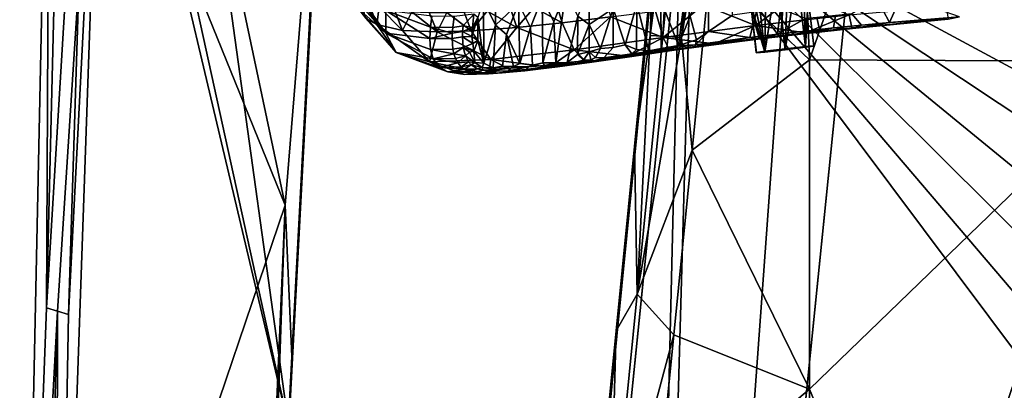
# Model space of a CAD drawing. Header units: millimetres. Extents: x -316 to 316, y -388 to 296.
# Tile 8 of 79: x -311 to -141, y 104 to 168. Entities that reach past the tile are written whole.
import ezdxf

# ---------------------------------------------------------------- set-up
doc = ezdxf.new("R2010")
doc.units = ezdxf.units.MM
doc.layers.add('Layer 01', color=7, linetype='Continuous', true_color=0x000000)

msp = doc.modelspace()

# ---------------------------------------------------------------- linework, layer by layer
at = {"layer": 'Layer 01'}
for points in [[(-291.416, 259.504, 709.168), (-306.001, 236.293, 706.728), (-265.354, 136.142, 696.202)], [(-291.416, 259.504, 709.168), (-265.354, 136.142, 696.202), (-258.159, 224.464, 705.485)], [(-295.765, 239.352, 658.688), (-286.006, 251.434, 659.11), (-264.705, 97.826, 653.746)], [(-286.006, 251.434, 659.11), (-258.871, 208.179, 657.599), (-264.705, 97.826, 653.746)], [(-264.705, 97.826, 653.746), (-296.814, 233.287, 658.476), (-295.765, 239.352, 658.688)], [(-265.354, 136.142, 696.202), (-306.001, 236.293, 706.728), (-310.968, 1.71, 682.073)], [(-306.001, 236.293, 706.728), (-306.58, 118.437, 684.402), (-310.968, 1.71, 682.073)], [(-306.58, 118.437, 684.402), (-306.001, 236.293, 706.728), (-305.142, 176.99, 689.534)], [(-304.914, 0.206, 650.337), (-302.769, 117.31, 664.405), (-296.814, 233.287, 658.476)], [(-304.914, 0.206, 650.337), (-296.814, 233.287, 658.476), (-264.705, 97.826, 653.746)], [(-302.769, 117.31, 664.405), (-300.94, 175.674, 667.472), (-296.814, 233.287, 658.476)], [(-258.159, 224.464, 705.485), (-265.354, 136.142, 696.202), (-264.207, 110.057, 693.46)], [(-261.334, 163.706, 688.523), (-258.159, 224.464, 705.485), (-264.207, 110.057, 693.46)], [(-258.159, 224.464, 705.485), (-261.334, 163.706, 688.523), (-258.396, 219.035, 689.523)], [(-198.662, 208.269, 396.601), (-127.008, 222.701, 396.112), (-115.304, 146.629, 398.692), (-200.241, 192.379, 397.14)], [(-261.485, 160.152, 677.573), (-258.634, 213.607, 673.561), (-258.396, 219.035, 689.523), (-261.334, 163.706, 688.523)], [(-116.196, 160.996, 460.24), (-134.023, 214.35, 458.431), (-156.994, 212.625, 458.489), (-174.777, 161.265, 460.231)], [(-261.635, 156.598, 666.624), (-258.871, 208.179, 657.599), (-258.634, 213.607, 673.561), (-261.485, 160.152, 677.573)], [(-174.777, 161.265, 460.231), (-156.994, 212.625, 458.489), (-176.8, 210.738, 458.553)], [(-198.613, 193.294, 454.792), (-197.87, 210.542, 452.372), (-202.318, 165.484, 453.958)], [(-200.113, 193.895, 451.03), (-202.318, 165.484, 453.958), (-197.87, 210.542, 452.372)], [(-176.8, 210.738, 458.553), (-191.877, 177.524, 459.68), (-174.777, 161.265, 460.231)], [(-258.871, 208.179, 657.599), (-261.635, 156.598, 666.624), (-264.705, 97.826, 653.746)], [(-198.662, 208.675, 408.595), (-200.524, 189.843, 406.392), (-209.744, 97.172, 412.376)], [(-198.662, 208.675, 408.595), (-209.744, 97.172, 412.376), (-201.35, 181.858, 416.102)], [(-202.318, 165.484, 453.958), (-200.113, 193.895, 451.03), (-201.828, 178.173, 449.652)], [(-200.108, 165.376, 457.233), (-196.905, 165.129, 459.358), (-193.988, 194.569, 458.356), (-197.695, 189.632, 456.414)], [(-192.082, 193.782, 458.987), (-193.988, 194.569, 458.356), (-196.905, 165.129, 459.358)], [(-138.143, 109.404, 399.955), (-237.557, -183.094, 409.876), (-200.241, 192.379, 397.14)], [(-237.557, -183.094, 409.876), (-209.744, 97.172, 412.376), (-200.241, 192.379, 397.14)], [(-200.241, 192.379, 397.14), (-209.744, 97.172, 412.376), (-200.524, 189.843, 406.392)], [(-202.318, 165.484, 453.958), (-200.108, 165.376, 457.233), (-198.613, 193.294, 454.792)], [(-115.304, 146.629, 398.692), (-122.656, 140.904, 398.886), (-200.241, 192.379, 397.14)], [(-128.817, 133.915, 399.123), (-200.241, 192.379, 397.14), (-122.656, 140.904, 398.886)], [(-200.241, 192.379, 397.14), (-133.504, 126.049, 399.39), (-136.598, 117.753, 399.672)], [(-136.598, 117.753, 399.672), (-138.143, 109.404, 399.955), (-200.241, 192.379, 397.14)], [(-128.817, 133.915, 399.123), (-133.504, 126.049, 399.39), (-200.241, 192.379, 397.14)], [(-200.108, 165.376, 457.233), (-197.695, 189.632, 456.414), (-198.613, 193.294, 454.792)], [(-192.082, 193.782, 458.987), (-196.905, 165.129, 459.358), (-191.877, 177.524, 459.68)], [(-166.611, 189.558, 370.7), (-206.436, -202.585, 358.705), (-166.611, 189.558, 345.686)], [(-206.436, -202.585, 358.705), (-166.611, 189.558, 370.7), (-166.611, 189.558, 395.714), (-205.993, -198.221, 408.587)], [(-178.049, 188.374, 345.763), (-166.611, 189.558, 345.686), (-206.436, -202.585, 358.705)], [(-195.083, 186.292, 395.916), (-205.993, -198.221, 408.587), (-166.611, 189.558, 395.714)], [(-178.049, 188.374, 345.763), (-206.436, -202.585, 358.705), (-197.125, 186.013, 345.905)], [(-197.125, 186.013, 345.905), (-236.59, -202.577, 358.805), (-236.147, -198.212, 408.687), (-197.125, 186.013, 370.918)], [(-206.436, -202.585, 358.705), (-236.59, -202.577, 358.805), (-197.125, 186.013, 345.905)], [(-195.083, 186.292, 395.916), (-197.125, 186.013, 395.932), (-236.147, -198.212, 408.687), (-205.993, -198.221, 408.587)], [(-236.147, -198.212, 408.687), (-197.125, 186.013, 395.932), (-197.125, 186.013, 370.918)], [(-208.161, 114.457, 451.813), (-201.35, 181.858, 416.102), (-209.744, 97.172, 412.376)], [(-201.786, 178.329, 441.619), (-201.35, 181.858, 416.102), (-208.161, 114.457, 451.813)], [(-303.041, 176.332, 678.503), (-306.58, 118.437, 684.402), (-305.142, 176.99, 689.534)], [(-204.994, 146.315, 450.733), (-201.786, 178.329, 441.619), (-208.161, 114.457, 451.813)], [(-201.828, 178.173, 449.652), (-201.786, 178.329, 441.619), (-204.994, 146.315, 450.733)], [(-202.318, 165.484, 453.958), (-201.828, 178.173, 449.652), (-204.994, 146.315, 450.733)], [(-195.043, 145.666, 460.76), (-191.877, 177.524, 459.68), (-196.905, 165.129, 459.358)], [(-191.877, 177.524, 459.68), (-195.043, 145.666, 460.76), (-174.777, 161.265, 460.231)], [(-304.674, 117.874, 674.403), (-306.58, 118.437, 684.402), (-303.041, 176.332, 678.503), (-300.94, 175.674, 667.472)], [(-300.94, 175.674, 667.472), (-302.769, 117.31, 664.405), (-304.674, 117.874, 674.403)], [(-183.958, 175.145, 357.142), (-182.517, 162.736, 357.016), (-179.007, 163.159, 355.551), (-180.448, 175.568, 355.678)], [(-183.956, 175.12, 377.142), (-182.511, 162.686, 377.016), (-179.001, 163.108, 375.551), (-180.445, 175.543, 375.678)], [(-182.341, 175.282, 365.297), (-182.508, 162.665, 364.086), (-183.954, 175.106, 364.213)], [(-182.338, 175.257, 385.296), (-182.502, 162.614, 384.086), (-183.951, 175.081, 384.213)], [(-182.508, 162.665, 364.086), (-182.341, 175.282, 365.297), (-180.44, 175.499, 365.677)], [(-182.508, 162.665, 364.086), (-180.44, 175.499, 365.677), (-178.994, 163.058, 365.55)], [(-182.502, 162.614, 384.086), (-182.338, 175.257, 385.296), (-180.437, 175.474, 385.677)], [(-182.502, 162.614, 384.086), (-180.437, 175.474, 385.677), (-178.988, 163.008, 385.55)], [(-175.493, 163.552, 357.015), (-176.935, 175.961, 357.142), (-180.448, 175.568, 355.678), (-179.007, 163.159, 355.551)], [(-175.487, 163.502, 377.015), (-176.932, 175.936, 377.142), (-180.445, 175.543, 375.678), (-179.001, 163.108, 375.551)], [(-178.54, 175.724, 365.297), (-178.994, 163.058, 365.55), (-180.44, 175.499, 365.677)], [(-178.537, 175.699, 385.296), (-178.988, 163.008, 385.55), (-180.437, 175.474, 385.677)], [(-178.994, 163.058, 365.55), (-178.54, 175.724, 365.297), (-176.93, 175.922, 364.213)], [(-178.994, 163.058, 365.55), (-176.93, 175.922, 364.213), (-175.484, 163.481, 364.086)], [(-178.988, 163.008, 385.55), (-178.537, 175.699, 385.296), (-176.927, 175.897, 384.212)], [(-178.988, 163.008, 385.55), (-176.927, 175.897, 384.212), (-175.478, 163.431, 384.085)], [(-174.995, 171.956, 360.635), (-176.935, 175.961, 357.142), (-175.493, 163.552, 357.015)], [(-174.991, 171.923, 380.634), (-176.932, 175.936, 377.142), (-175.487, 163.502, 377.015)], [(-175.855, 176.063, 362.591), (-175.484, 163.481, 364.086), (-176.93, 175.922, 364.213)], [(-175.853, 176.038, 382.59), (-175.478, 163.431, 384.085), (-176.927, 175.897, 384.212)], [(-175.484, 163.481, 364.086), (-175.855, 176.063, 362.591), (-174.995, 171.956, 360.635)], [(-175.478, 163.431, 384.085), (-175.853, 176.038, 382.59), (-174.991, 171.923, 380.634)], [(-253.592, 173.923, 589.837), (-253.41, 171.961, 581.298), (-247.936, 165.856, 582.891)], [(-247.936, 165.856, 582.891), (-247.988, 169.785, 599.543), (-253.592, 173.923, 589.837)], [(-214.798, 168.824, 584.049), (-212.811, 167.383, 576.128), (-212.793, 173.804, 603.192)], [(-212.811, 167.383, 576.128), (-208.691, 170.118, 584.04), (-208.701, 174.801, 603.8), (-212.793, 173.804, 603.192)], [(-192.207, 166.135, 554.874), (-188.064, 168.996, 564.279), (-188.064, 173.492, 583.239), (-192.202, 172.895, 583.381)], [(-185.032, 174.997, 362.591), (-183.954, 175.106, 364.213), (-182.508, 162.665, 364.086)], [(-185.032, 174.997, 362.591), (-182.508, 162.665, 364.086), (-184.928, 170.804, 360.636)], [(-185.029, 174.972, 382.591), (-183.951, 175.081, 384.213), (-182.502, 162.614, 384.086)], [(-185.029, 174.972, 382.591), (-182.502, 162.614, 384.086), (-184.924, 170.771, 380.635)], [(-184.928, 170.804, 360.636), (-182.517, 162.736, 357.016), (-183.958, 175.145, 357.142)], [(-184.924, 170.771, 380.635), (-182.511, 162.686, 377.016), (-183.956, 175.12, 377.142)], [(-247.936, 165.856, 582.891), (-253.41, 171.961, 581.298), (-252.874, 170.22, 573.197)], [(-229.058, 172.128, 613.603), (-231.088, 171.503, 613.646), (-229.024, 167.277, 593.103)], [(-229.058, 172.128, 613.603), (-229.024, 167.277, 593.103), (-225.021, 170.985, 603.86)], [(-220.944, 171.997, 603.601), (-225.021, 170.985, 603.86), (-222.978, 166.866, 584.172)], [(-220.944, 171.997, 603.601), (-222.978, 166.866, 584.172), (-222.617, 160.323, 556.172), (-220.823, 160.768, 556.116)], [(-216.884, 173.054, 603.901), (-220.944, 171.997, 603.601), (-218.962, 167.811, 583.875)], [(-218.962, 167.811, 583.875), (-220.944, 171.997, 603.601), (-220.823, 160.768, 556.116)], [(-216.884, 173.054, 603.901), (-218.962, 167.811, 583.875), (-218.618, 160.74, 553.697)], [(-216.653, 160.805, 552.011), (-214.798, 168.824, 584.049), (-216.884, 173.054, 603.901), (-218.618, 160.74, 553.697)], [(-196.335, 172.261, 583.531), (-200.461, 171.589, 583.691), (-197.397, 163.751, 548.386)], [(-196.335, 172.261, 583.531), (-197.397, 163.751, 548.386), (-194.319, 164.717, 550.312)], [(-192.202, 172.895, 583.381), (-196.335, 172.261, 583.531), (-194.319, 164.717, 550.312), (-192.207, 166.135, 554.874)], [(-193.106, 170.778, 528.787), (-184.969, 171.786, 528.223), (-184.107, 167.211, 533.257)], [(-184.107, 167.211, 533.257), (-184.969, 171.786, 528.223), (-176.685, 172.739, 527.826)], [(-167.902, 169.011, 532.576), (-184.107, 167.211, 533.257), (-176.685, 172.739, 527.826)], [(-174.995, 171.956, 360.635), (-175.493, 163.552, 357.015), (-174.034, 163.685, 360.55)], [(-174.991, 171.923, 380.634), (-175.487, 163.502, 377.015), (-174.028, 163.635, 380.55)], [(-174.995, 171.956, 360.635), (-174.034, 163.685, 360.55), (-175.484, 163.481, 364.086)], [(-174.991, 171.923, 380.634), (-174.028, 163.635, 380.55), (-175.478, 163.431, 384.085)], [(-163.132, 171.896, 563.591), (-167.453, 169.213, 554.173), (-165.801, 167.25, 545.156), (-160.962, 167.705, 545.006)], [(-160.962, 167.705, 545.006), (-158.963, 172.278, 563.478), (-163.132, 171.896, 563.591)], [(-148.855, 168.71, 544.673), (-158.963, 172.278, 563.478), (-160.962, 167.705, 545.006)], [(-252.874, 170.22, 573.197), (-251.498, 168.441, 563.989), (-246.154, 162.51, 566.127)], [(-246.154, 162.51, 566.127), (-247.936, 165.856, 582.891), (-252.874, 170.22, 573.197)], [(-252.083, 171.604, 559.853), (-250.909, 171.021, 556.345), (-249.506, 167.349, 557.305)], [(-249.506, 167.349, 557.305), (-251.498, 168.441, 563.989), (-252.083, 171.604, 559.853)], [(-249.506, 167.349, 557.305), (-250.909, 171.021, 556.345), (-249.133, 170.424, 552.448)], [(-245.078, 166.352, 549.397), (-249.506, 167.349, 557.305), (-249.133, 170.424, 552.448)], [(-249.133, 170.424, 552.448), (-246.485, 169.87, 548.314), (-245.078, 166.352, 549.397)], [(-231.088, 171.503, 613.646), (-232.072, 168.594, 602.735), (-231.061, 160.693, 568.02)], [(-231.088, 171.503, 613.646), (-231.061, 160.693, 568.02), (-229.024, 167.277, 593.103)], [(-229.024, 167.277, 593.103), (-227.104, 165.651, 583.846), (-225.021, 170.985, 603.86)], [(-227.104, 165.651, 583.846), (-224.825, 160.649, 560.038), (-225.021, 170.985, 603.86)], [(-225.324, 166.845, 535.111), (-226.395, 169.964, 533.596), (-222.354, 170.3, 532.092)], [(-217.509, 167.642, 532.511), (-225.324, 166.845, 535.111), (-222.354, 170.3, 532.092)], [(-225.021, 170.985, 603.86), (-224.825, 160.649, 560.038), (-222.978, 166.866, 584.172)], [(-222.354, 170.3, 532.092), (-218.41, 170.684, 530.901), (-217.509, 167.642, 532.511)], [(-209.894, 171.658, 529.043), (-209.15, 168.662, 530.712), (-217.509, 167.642, 532.511), (-218.41, 170.684, 530.901)], [(-212.811, 167.383, 576.128), (-210.903, 163.232, 556.908), (-208.691, 170.118, 584.04)], [(-210.903, 163.232, 556.908), (-208.686, 163.374, 555.595), (-208.691, 170.118, 584.04)], [(-204.58, 170.875, 583.86), (-208.691, 170.118, 584.04), (-206.639, 163.871, 555.98)], [(-208.691, 170.118, 584.04), (-208.686, 163.374, 555.595), (-206.639, 163.871, 555.98)], [(-206.639, 163.871, 555.98), (-204.658, 163.064, 550.979), (-204.58, 170.875, 583.86)], [(-204.58, 170.875, 583.86), (-204.658, 163.064, 550.979), (-202.56, 162.836, 548.368)], [(-200.461, 171.589, 583.691), (-204.58, 170.875, 583.86), (-202.56, 162.836, 548.368), (-200.399, 163.221, 548.35)], [(-200.084, 165.116, 534.62), (-201.357, 169.693, 529.61), (-193.106, 170.778, 528.787)], [(-200.461, 171.589, 583.691), (-200.399, 163.221, 548.35), (-197.397, 163.751, 548.386)], [(-184.107, 167.211, 533.257), (-200.084, 165.116, 534.62), (-193.106, 170.778, 528.787)], [(-180.291, 165.68, 545.73), (-179.771, 170.085, 564.021), (-183.926, 169.568, 564.195), (-185.096, 165.094, 546.015)], [(-184.928, 170.804, 360.636), (-183.967, 162.531, 360.551), (-182.517, 162.736, 357.016)], [(-182.508, 162.665, 364.086), (-183.967, 162.531, 360.551), (-184.928, 170.804, 360.636)], [(-184.924, 170.771, 380.635), (-183.961, 162.481, 380.551), (-182.511, 162.686, 377.016)], [(-182.502, 162.614, 384.086), (-183.961, 162.481, 380.551), (-184.924, 170.771, 380.635)], [(-179.771, 170.085, 564.021), (-180.291, 165.68, 545.73), (-175.445, 168.377, 554.515)], [(-151.18, 170.489, 532.091), (-150.842, 168.262, 538.475), (-167.472, 166.792, 538.959), (-167.902, 169.011, 532.576)], [(-246.154, 162.51, 566.127), (-251.498, 168.441, 563.989), (-249.506, 167.349, 557.305)], [(-240.378, 164.941, 591.981), (-240.267, 166.892, 600.026), (-247.988, 169.785, 599.543)], [(-247.988, 169.785, 599.543), (-247.936, 165.856, 582.891), (-240.378, 164.941, 591.981)], [(-247.988, 169.785, 599.543), (-240.267, 166.892, 600.026), (-239.987, 168.798, 607.604)], [(-245.078, 166.352, 549.397), (-246.485, 169.87, 548.314), (-243.463, 169.55, 544.809)], [(-239.106, 166.075, 543.258), (-245.078, 166.352, 549.397), (-243.463, 169.55, 544.809)], [(-243.463, 169.55, 544.809), (-240.449, 169.424, 542.01), (-239.106, 166.075, 543.258)], [(-239.106, 166.075, 543.258), (-240.449, 169.424, 542.01), (-237.448, 169.42, 539.679)], [(-240.267, 166.892, 600.026), (-236.416, 166.854, 599.919), (-236.143, 168.734, 607.426), (-239.987, 168.798, 607.604)], [(-233.211, 166.266, 539.068), (-239.106, 166.075, 543.258), (-237.448, 169.42, 539.679)], [(-237.448, 169.42, 539.679), (-234.448, 169.498, 537.688), (-233.211, 166.266, 539.068)], [(-234.624, 167.129, 599.797), (-232.734, 169.135, 605.953), (-236.143, 168.734, 607.426), (-236.416, 166.854, 599.919)], [(-234.624, 167.129, 599.797), (-233.019, 166.857, 596.751), (-232.734, 169.135, 605.953)], [(-233.211, 166.266, 539.068), (-234.448, 169.498, 537.688), (-230.452, 169.692, 535.454)], [(-225.324, 166.845, 535.111), (-233.211, 166.266, 539.068), (-230.452, 169.692, 535.454)], [(-232.072, 168.594, 602.735), (-233.019, 166.857, 596.751), (-233.089, 165.294, 590.258)], [(-233.089, 165.294, 590.258), (-232.076, 164.592, 585.865), (-232.072, 168.594, 602.735)], [(-232.072, 168.594, 602.735), (-232.734, 169.135, 605.953), (-233.019, 166.857, 596.751)], [(-231.061, 160.693, 568.02), (-232.072, 168.594, 602.735), (-232.076, 164.592, 585.865)], [(-230.452, 169.692, 535.454), (-226.395, 169.964, 533.596), (-225.324, 166.845, 535.111)], [(-215.429, 162.989, 537.403), (-217.509, 167.642, 532.511), (-209.15, 168.662, 530.712)], [(-216.653, 160.805, 552.011), (-214.842, 162.162, 555.994), (-214.798, 168.824, 584.049)], [(-200.084, 165.116, 534.62), (-215.429, 162.989, 537.403), (-209.15, 168.662, 530.712)], [(-212.811, 167.383, 576.128), (-214.798, 168.824, 584.049), (-214.842, 162.162, 555.994)], [(-209.15, 168.662, 530.712), (-201.357, 169.693, 529.61), (-200.084, 165.116, 534.62)], [(-188.064, 168.996, 564.279), (-192.207, 166.135, 554.874), (-185.096, 165.094, 546.015), (-183.926, 169.568, 564.195)], [(-184.107, 167.211, 533.257), (-167.902, 169.011, 532.576), (-175.455, 165.947, 539.247)], [(-173.537, 168.577, 554.393), (-175.445, 168.377, 554.515), (-175.469, 166.237, 545.504), (-173.05, 166.503, 545.407)], [(-167.902, 169.011, 532.576), (-167.472, 166.792, 538.959), (-175.455, 165.947, 539.247)], [(-170.29, 168.941, 554.344), (-173.537, 168.577, 554.393), (-173.05, 166.503, 545.407), (-170.628, 166.762, 545.318)], [(-167.453, 169.213, 554.173), (-170.29, 168.941, 554.344), (-170.628, 166.762, 545.318), (-165.801, 167.25, 545.156)], [(-150.842, 168.262, 538.475), (-148.855, 168.71, 544.673), (-160.962, 167.705, 545.006)], [(-249.506, 167.349, 557.305), (-245.078, 166.352, 549.397), (-240.427, 160.94, 552.836)], [(-240.427, 160.94, 552.836), (-246.154, 162.51, 566.127), (-249.506, 167.349, 557.305)], [(-240.267, 166.892, 600.026), (-240.378, 164.941, 591.981), (-236.497, 165.885, 595.961)], [(-236.497, 165.885, 595.961), (-236.416, 166.854, 599.919), (-240.267, 166.892, 600.026)], [(-236.497, 165.885, 595.961), (-234.704, 166.168, 595.864), (-234.624, 167.129, 599.797), (-236.416, 166.854, 599.919)], [(-234.624, 167.129, 599.797), (-234.704, 166.168, 595.864), (-233.019, 166.857, 596.751)], [(-234.704, 166.168, 595.864), (-233.089, 165.294, 590.258), (-233.019, 166.857, 596.751)], [(-229.82, 161.344, 543.492), (-233.211, 166.266, 539.068), (-225.324, 166.845, 535.111)], [(-231.061, 160.693, 568.02), (-229.432, 159.883, 562.441), (-229.024, 167.277, 593.103)], [(-215.429, 162.989, 537.403), (-229.82, 161.344, 543.492), (-225.324, 166.845, 535.111)], [(-227.79, 160.156, 561.508), (-227.104, 165.651, 583.846), (-229.024, 167.277, 593.103), (-229.432, 159.883, 562.441)], [(-225.324, 166.845, 535.111), (-217.509, 167.642, 532.511), (-215.429, 162.989, 537.403)], [(-224.825, 160.649, 560.038), (-222.617, 160.323, 556.172), (-222.978, 166.866, 584.172)], [(-218.962, 167.811, 583.875), (-220.823, 160.768, 556.116), (-218.618, 160.74, 553.697)], [(-212.811, 167.383, 576.128), (-214.842, 162.162, 555.994), (-212.825, 162.638, 556.129)], [(-212.811, 167.383, 576.128), (-212.825, 162.638, 556.129), (-210.903, 163.232, 556.908)], [(-200.084, 165.116, 534.62), (-184.107, 167.211, 533.257), (-191.217, 164.015, 540.198)], [(-184.107, 167.211, 533.257), (-183.457, 165.008, 539.641), (-191.217, 164.015, 540.198)], [(-175.455, 165.947, 539.247), (-183.457, 165.008, 539.641), (-184.107, 167.211, 533.257)], [(-175.469, 166.237, 545.504), (-175.445, 168.377, 554.515), (-180.291, 165.68, 545.73)], [(-167.472, 166.792, 538.959), (-167.354, 166.663, 542.186), (-175.308, 165.822, 542.475), (-175.455, 165.947, 539.247)], [(-175.308, 165.822, 542.475), (-167.354, 166.663, 542.186), (-170.628, 166.762, 545.318)], [(-175.308, 165.822, 542.475), (-170.628, 166.762, 545.318), (-173.05, 166.503, 545.407)], [(-167.354, 166.663, 542.186), (-165.801, 167.25, 545.156), (-170.628, 166.762, 545.318)], [(-167.354, 166.663, 542.186), (-167.472, 166.792, 538.959), (-150.842, 168.262, 538.475)], [(-167.354, 166.663, 542.186), (-150.842, 168.262, 538.475), (-160.962, 167.705, 545.006)], [(-167.354, 166.663, 542.186), (-160.962, 167.705, 545.006), (-165.801, 167.25, 545.156)], [(-239.765, 161.442, 576.231), (-240.221, 163.072, 583.841), (-247.936, 165.856, 582.891)], [(-247.936, 165.856, 582.891), (-246.154, 162.51, 566.127), (-239.765, 161.442, 576.231)], [(-247.936, 165.856, 582.891), (-240.221, 163.072, 583.841), (-240.378, 164.941, 591.981)], [(-240.427, 160.94, 552.836), (-245.078, 166.352, 549.397), (-239.106, 166.075, 543.258)], [(-229.82, 161.344, 543.492), (-240.427, 160.94, 552.836), (-239.106, 166.075, 543.258)], [(-240.378, 164.941, 591.981), (-236.523, 164.933, 591.987), (-236.497, 165.885, 595.961)], [(-239.106, 166.075, 543.258), (-233.211, 166.266, 539.068), (-229.82, 161.344, 543.492)], [(-236.523, 164.933, 591.987), (-234.73, 165.224, 591.921), (-234.704, 166.168, 595.864), (-236.497, 165.885, 595.961)], [(-234.582, 163.4, 584.009), (-234.73, 165.224, 591.921), (-236.523, 164.933, 591.987), (-236.372, 163.095, 584)], [(-234.704, 166.168, 595.864), (-234.73, 165.224, 591.921), (-233.089, 165.294, 590.258)], [(-234.73, 165.224, 591.921), (-232.949, 164.101, 585.029), (-233.089, 165.294, 590.258)], [(-234.73, 165.224, 591.921), (-234.582, 163.4, 584.009), (-232.949, 164.101, 585.029)], [(-232.076, 164.592, 585.865), (-233.089, 165.294, 590.258), (-232.949, 164.101, 585.029)], [(-227.104, 165.651, 583.846), (-227.79, 160.156, 561.508), (-225.911, 160.139, 559.16)], [(-227.104, 165.651, 583.846), (-225.911, 160.139, 559.16), (-224.825, 160.649, 560.038)], [(-215.429, 162.989, 537.403), (-200.084, 165.116, 534.62), (-206.085, 161.917, 542.063)], [(-200.084, 165.116, 534.62), (-198.983, 162.945, 541.006), (-206.085, 161.917, 542.063)], [(-204.541, 120.774, 458.746), (-202.318, 165.484, 453.958), (-204.994, 146.315, 450.733)], [(-202.318, 165.484, 453.958), (-204.541, 120.774, 458.746), (-200.108, 165.376, 457.233)], [(-196.905, 165.129, 459.358), (-200.108, 165.376, 457.233), (-204.541, 120.774, 458.746)], [(-196.905, 165.129, 459.358), (-204.541, 120.774, 458.746), (-195.043, 145.666, 460.76)], [(-191.217, 164.015, 540.198), (-198.983, 162.945, 541.006), (-200.084, 165.116, 534.62)], [(-194.471, 163.862, 546.814), (-185.096, 165.094, 546.015), (-192.207, 166.135, 554.874)], [(-194.471, 163.862, 546.814), (-192.207, 166.135, 554.874), (-194.319, 164.717, 550.312)], [(-190.811, 164.074, 544.973), (-185.096, 165.094, 546.015), (-194.471, 163.862, 546.814)], [(-183.457, 165.008, 539.641), (-183.25, 164.89, 542.87), (-190.923, 163.907, 543.428), (-191.217, 164.015, 540.198)], [(-183.25, 164.89, 542.87), (-185.096, 165.094, 546.015), (-190.811, 164.074, 544.973), (-190.923, 163.907, 543.428)], [(-183.25, 164.89, 542.87), (-180.291, 165.68, 545.73), (-185.096, 165.094, 546.015)], [(-175.455, 165.947, 539.247), (-175.308, 165.822, 542.475), (-183.25, 164.89, 542.87), (-183.457, 165.008, 539.641)], [(-175.469, 166.237, 545.504), (-180.291, 165.68, 545.73), (-183.25, 164.89, 542.87), (-175.308, 165.822, 542.475)], [(-175.308, 165.822, 542.475), (-173.05, 166.503, 545.407), (-175.469, 166.237, 545.504)], [(-261.334, 163.706, 688.523), (-264.207, 110.057, 693.46), (-264.33, 107.02, 683.532), (-261.485, 160.152, 677.573)], [(-240.221, 163.072, 583.841), (-236.372, 163.095, 584), (-236.523, 164.933, 591.987), (-240.378, 164.941, 591.981)], [(-234.582, 163.4, 584.009), (-236.372, 163.095, 584), (-236.196, 162.283, 580.301)], [(-234.582, 163.4, 584.009), (-236.196, 162.283, 580.301), (-234.216, 161.932, 577.273)], [(-234.582, 163.4, 584.009), (-232.76, 162.759, 579.098), (-232.949, 164.101, 585.029)], [(-234.582, 163.4, 584.009), (-234.216, 161.932, 577.273), (-233.494, 162.575, 579.281)], [(-232.76, 162.759, 579.098), (-234.582, 163.4, 584.009), (-233.494, 162.575, 579.281)], [(-232.76, 162.759, 579.098), (-232.076, 164.592, 585.865), (-232.949, 164.101, 585.029)], [(-231.061, 160.693, 568.02), (-232.076, 164.592, 585.865), (-232.76, 162.759, 579.098)], [(-210.317, 161.6, 549.518), (-208.686, 163.374, 555.595), (-210.903, 163.232, 556.908), (-211.772, 161.645, 550.988)], [(-205.472, 162.295, 548.389), (-206.639, 163.871, 555.98), (-208.686, 163.374, 555.595), (-210.317, 161.6, 549.518)], [(-206.639, 163.871, 555.98), (-205.472, 162.295, 548.389), (-204.658, 163.064, 550.979)], [(-202.56, 162.836, 548.368), (-202.875, 162.671, 547.923), (-198.326, 163.324, 547.251)], [(-201.821, 162.538, 546.254), (-198.326, 163.324, 547.251), (-202.875, 162.671, 547.923)], [(-198.326, 163.324, 547.251), (-200.399, 163.221, 548.35), (-202.56, 162.836, 548.368)], [(-201.821, 162.538, 546.254), (-198.403, 163.029, 545.781), (-198.326, 163.324, 547.251)], [(-197.397, 163.751, 548.386), (-200.399, 163.221, 548.35), (-198.326, 163.324, 547.251)], [(-198.983, 162.945, 541.006), (-191.217, 164.015, 540.198), (-194.75, 163.389, 543.796)], [(-194.75, 163.389, 543.796), (-198.57, 162.854, 544.236), (-198.983, 162.945, 541.006)], [(-194.75, 163.389, 543.796), (-194.613, 163.559, 545.341), (-198.403, 163.029, 545.781), (-198.57, 162.854, 544.236)], [(-194.471, 163.862, 546.814), (-198.326, 163.324, 547.251), (-198.403, 163.029, 545.781), (-194.613, 163.559, 545.341)], [(-198.326, 163.324, 547.251), (-194.471, 163.862, 546.814), (-197.397, 163.751, 548.386)], [(-194.471, 163.862, 546.814), (-194.319, 164.717, 550.312), (-197.397, 163.751, 548.386)], [(-190.923, 163.907, 543.428), (-190.811, 164.074, 544.973), (-194.613, 163.559, 545.341), (-194.75, 163.389, 543.796)], [(-191.217, 164.015, 540.198), (-190.923, 163.907, 543.428), (-194.75, 163.389, 543.796)], [(-190.811, 164.074, 544.973), (-194.471, 163.862, 546.814), (-194.613, 163.559, 545.341)], [(-182.517, 162.736, 357.016), (-175.493, 163.552, 357.015), (-179.007, 163.159, 355.551)], [(-175.493, 163.552, 357.015), (-182.517, 162.736, 357.016), (-182.508, 162.665, 364.086)], [(-182.511, 162.686, 377.016), (-175.487, 163.502, 377.015), (-179.001, 163.108, 375.551)], [(-175.487, 163.502, 377.015), (-182.511, 162.686, 377.016), (-182.502, 162.614, 384.086)], [(-182.508, 162.665, 364.086), (-175.484, 163.481, 364.086), (-175.493, 163.552, 357.015)], [(-178.994, 163.058, 365.55), (-175.484, 163.481, 364.086), (-182.508, 162.665, 364.086)], [(-182.502, 162.614, 384.086), (-175.478, 163.431, 384.085), (-175.487, 163.502, 377.015)], [(-178.988, 163.008, 385.55), (-175.478, 163.431, 384.085), (-182.502, 162.614, 384.086)], [(-175.484, 163.481, 364.086), (-174.034, 163.685, 360.55), (-175.493, 163.552, 357.015)], [(-175.478, 163.431, 384.085), (-174.028, 163.635, 380.55), (-175.487, 163.502, 377.015)], [(-237.229, 159.166, 562.854), (-238.674, 159.929, 568.164), (-246.154, 162.51, 566.127)], [(-246.154, 162.51, 566.127), (-240.427, 160.94, 552.836), (-237.229, 159.166, 562.854)], [(-246.154, 162.51, 566.127), (-238.674, 159.929, 568.164), (-239.765, 161.442, 576.231)], [(-236.196, 162.283, 580.301), (-236.372, 163.095, 584), (-240.221, 163.072, 583.841)], [(-240.221, 163.072, 583.841), (-239.765, 161.442, 576.231), (-236.196, 162.283, 580.301)], [(-239.765, 161.442, 576.231), (-235.938, 161.494, 576.579), (-236.196, 162.283, 580.301)], [(-236.196, 162.283, 580.301), (-235.938, 161.494, 576.579), (-234.216, 161.932, 577.273)], [(-234.216, 161.932, 577.273), (-235.938, 161.494, 576.579), (-235.548, 160.738, 572.798)], [(-234.216, 161.932, 577.273), (-235.548, 160.738, 572.798), (-233.693, 160.906, 572.172)], [(-234.216, 161.932, 577.273), (-232.582, 160.787, 570.421), (-233.494, 162.575, 579.281)], [(-234.216, 161.932, 577.273), (-233.693, 160.906, 572.172), (-232.582, 160.787, 570.421)], [(-233.494, 162.575, 579.281), (-232.582, 160.787, 570.421), (-232.76, 162.759, 579.098)], [(-232.582, 160.787, 570.421), (-231.061, 160.693, 568.02), (-232.76, 162.759, 579.098)], [(-229.82, 161.344, 543.492), (-215.429, 162.989, 537.403), (-219.664, 159.998, 545.986)], [(-215.429, 162.989, 537.403), (-213.299, 160.871, 543.716), (-219.664, 159.998, 545.986)], [(-214.842, 162.162, 555.994), (-216.653, 160.805, 552.011), (-214.746, 160.991, 550.969), (-213.818, 161.225, 551.083)], [(-206.085, 161.917, 542.063), (-213.299, 160.871, 543.716), (-215.429, 162.989, 537.403)], [(-214.842, 162.162, 555.994), (-213.818, 161.225, 551.083), (-212.825, 162.638, 556.129)], [(-212.559, 161.287, 550.191), (-212.825, 162.638, 556.129), (-213.818, 161.225, 551.083)], [(-206.085, 161.917, 542.063), (-205.486, 161.851, 545.288), (-212.372, 160.853, 546.91), (-213.299, 160.871, 543.716)], [(-210.903, 163.232, 556.908), (-212.825, 162.638, 556.129), (-211.772, 161.645, 550.988)], [(-211.772, 161.645, 550.988), (-212.825, 162.638, 556.129), (-212.559, 161.287, 550.191)], [(-212.559, 161.287, 550.191), (-211.962, 161.072, 548.434), (-210.317, 161.6, 549.518), (-211.772, 161.645, 550.988)], [(-212.372, 160.853, 546.91), (-205.486, 161.851, 545.288), (-205.231, 162.042, 546.829), (-211.962, 161.072, 548.434)], [(-211.962, 161.072, 548.434), (-205.231, 162.042, 546.829), (-205.472, 162.295, 548.389)], [(-211.962, 161.072, 548.434), (-205.472, 162.295, 548.389), (-210.317, 161.6, 549.518)], [(-206.085, 161.917, 542.063), (-198.983, 162.945, 541.006), (-202.024, 162.356, 544.71)], [(-202.024, 162.356, 544.71), (-205.486, 161.851, 545.288), (-206.085, 161.917, 542.063)], [(-202.024, 162.356, 544.71), (-201.821, 162.538, 546.254), (-205.231, 162.042, 546.829), (-205.486, 161.851, 545.288)], [(-202.875, 162.671, 547.923), (-202.56, 162.836, 548.368), (-204.658, 163.064, 550.979), (-205.472, 162.295, 548.389)], [(-205.231, 162.042, 546.829), (-202.875, 162.671, 547.923), (-205.472, 162.295, 548.389)], [(-205.231, 162.042, 546.829), (-201.821, 162.538, 546.254), (-202.875, 162.671, 547.923)], [(-198.57, 162.854, 544.236), (-198.403, 163.029, 545.781), (-201.821, 162.538, 546.254), (-202.024, 162.356, 544.71)], [(-198.983, 162.945, 541.006), (-198.57, 162.854, 544.236), (-202.024, 162.356, 544.71)], [(-182.517, 162.736, 357.016), (-183.967, 162.531, 360.551), (-182.508, 162.665, 364.086)], [(-182.511, 162.686, 377.016), (-183.961, 162.481, 380.551), (-182.502, 162.614, 384.086)], [(-264.454, 103.984, 673.604), (-261.635, 156.598, 666.624), (-261.485, 160.152, 677.573), (-264.33, 107.02, 683.532)], [(-240.427, 160.94, 552.836), (-229.82, 161.344, 543.492), (-230.223, 158.865, 552.675)], [(-230.223, 158.865, 552.675), (-234.332, 158.741, 557.234), (-240.427, 160.94, 552.836)], [(-240.427, 160.94, 552.836), (-234.332, 158.741, 557.234), (-237.229, 159.166, 562.854)], [(-235.548, 160.738, 572.798), (-235.938, 161.494, 576.579), (-239.765, 161.442, 576.231)], [(-239.765, 161.442, 576.231), (-238.674, 159.929, 568.164), (-235.548, 160.738, 572.798)], [(-238.674, 159.929, 568.164), (-234.939, 160.04, 568.948), (-235.548, 160.738, 572.798)], [(-234.406, 159.659, 566.566), (-234.939, 160.04, 568.948), (-238.674, 159.929, 568.164)], [(-238.674, 159.929, 568.164), (-237.229, 159.166, 562.854), (-234.406, 159.659, 566.566)], [(-235.548, 160.738, 572.798), (-234.939, 160.04, 568.948), (-233.693, 160.906, 572.172)], [(-234.939, 160.04, 568.948), (-233.199, 160.384, 569.264), (-233.693, 160.906, 572.172)], [(-233.199, 160.384, 569.264), (-234.939, 160.04, 568.948), (-234.406, 159.659, 566.566)], [(-233.199, 160.384, 569.264), (-234.406, 159.659, 566.566), (-232.126, 159.716, 564.948)], [(-232.582, 160.787, 570.421), (-233.693, 160.906, 572.172), (-233.199, 160.384, 569.264)], [(-233.199, 160.384, 569.264), (-231.345, 159.929, 565.077), (-232.582, 160.787, 570.421)], [(-233.199, 160.384, 569.264), (-232.126, 159.716, 564.948), (-231.345, 159.929, 565.077)], [(-232.582, 160.787, 570.421), (-231.345, 159.929, 565.077), (-231.061, 160.693, 568.02)], [(-231.345, 159.929, 565.077), (-232.126, 159.716, 564.948), (-231.145, 159.452, 562.486)], [(-231.345, 159.929, 565.077), (-229.432, 159.883, 562.441), (-231.061, 160.693, 568.02)], [(-231.345, 159.929, 565.077), (-231.145, 159.452, 562.486), (-228.799, 159.562, 560.218)], [(-231.345, 159.929, 565.077), (-228.799, 159.562, 560.218), (-229.432, 159.883, 562.441)], [(-229.82, 161.344, 543.492), (-225.826, 159.262, 549.306), (-230.223, 158.865, 552.675)], [(-219.664, 159.998, 545.986), (-225.826, 159.262, 549.306), (-229.82, 161.344, 543.492)], [(-226.433, 159.813, 558.405), (-227.79, 160.156, 561.508), (-229.432, 159.883, 562.441)], [(-228.799, 159.562, 560.218), (-226.433, 159.813, 558.405), (-229.432, 159.883, 562.441)], [(-227.79, 160.156, 561.508), (-226.433, 159.813, 558.405), (-225.911, 160.139, 559.16)], [(-226.768, 159.373, 556.594), (-223.716, 159.606, 554.009), (-223.299, 160.028, 555.668)], [(-226.768, 159.373, 556.594), (-223.299, 160.028, 555.668), (-226.433, 159.813, 558.405)], [(-223.299, 160.028, 555.668), (-225.911, 160.139, 559.16), (-226.433, 159.813, 558.405)], [(-224.825, 160.649, 560.038), (-225.911, 160.139, 559.16), (-223.299, 160.028, 555.668), (-222.617, 160.323, 556.172)], [(-225.826, 159.262, 549.306), (-219.664, 159.998, 545.986), (-221.176, 159.682, 550.535)], [(-223.716, 159.606, 554.009), (-218.28, 160.217, 550.813), (-218.609, 160.336, 551.914)], [(-218.609, 160.336, 551.914), (-220.531, 160.291, 553.794), (-223.299, 160.028, 555.668), (-223.716, 159.606, 554.009)], [(-223.716, 159.606, 554.009), (-221.176, 159.682, 550.535), (-218.28, 160.217, 550.813)], [(-220.531, 160.291, 553.794), (-220.823, 160.768, 556.116), (-223.299, 160.028, 555.668)], [(-223.299, 160.028, 555.668), (-220.823, 160.768, 556.116), (-222.617, 160.323, 556.172)], [(-221.176, 159.682, 550.535), (-218.307, 160.039, 549.094), (-218.28, 160.217, 550.813)], [(-219.664, 159.998, 545.986), (-218.307, 160.039, 549.094), (-221.176, 159.682, 550.535)], [(-218.618, 160.74, 553.697), (-220.823, 160.768, 556.116), (-220.531, 160.291, 553.794)], [(-216.653, 160.805, 552.011), (-218.618, 160.74, 553.697), (-220.531, 160.291, 553.794)], [(-218.609, 160.336, 551.914), (-216.653, 160.805, 552.011), (-220.531, 160.291, 553.794)], [(-219.664, 159.998, 545.986), (-213.299, 160.871, 543.716), (-215.362, 160.433, 547.895)], [(-215.362, 160.433, 547.895), (-218.307, 160.039, 549.094), (-219.664, 159.998, 545.986)], [(-218.609, 160.336, 551.914), (-218.28, 160.217, 550.813), (-214.857, 160.67, 549.402), (-214.746, 160.991, 550.969)], [(-218.609, 160.336, 551.914), (-214.746, 160.991, 550.969), (-216.653, 160.805, 552.011)], [(-215.362, 160.433, 547.895), (-214.857, 160.67, 549.402), (-218.28, 160.217, 550.813), (-218.307, 160.039, 549.094)], [(-212.372, 160.853, 546.91), (-211.962, 161.072, 548.434), (-214.857, 160.67, 549.402), (-215.362, 160.433, 547.895)], [(-213.299, 160.871, 543.716), (-212.372, 160.853, 546.91), (-215.362, 160.433, 547.895)], [(-214.857, 160.67, 549.402), (-211.962, 161.072, 548.434), (-212.559, 161.287, 550.191)], [(-214.857, 160.67, 549.402), (-212.559, 161.287, 550.191), (-214.746, 160.991, 550.969)], [(-213.818, 161.225, 551.083), (-214.746, 160.991, 550.969), (-212.559, 161.287, 550.191)], [(-195.043, 145.666, 460.76), (-174.777, 104.423, 462.159), (-174.777, 161.265, 460.231)], [(-174.777, 161.265, 460.231), (-174.777, 104.423, 462.159), (-116.196, 160.996, 460.24)], [(-116.196, 160.996, 460.24), (-174.777, 104.423, 462.159), (-58.258, -179.789, 471.799)], [(-237.229, 159.166, 562.854), (-233.687, 159.33, 564.154), (-234.406, 159.659, 566.566)], [(-232.697, 159.078, 561.725), (-233.687, 159.33, 564.154), (-237.229, 159.166, 562.854)], [(-237.229, 159.166, 562.854), (-234.332, 158.741, 557.234), (-232.697, 159.078, 561.725)], [(-234.406, 159.659, 566.566), (-233.687, 159.33, 564.154), (-232.126, 159.716, 564.948)], [(-234.332, 158.741, 557.234), (-231.339, 158.947, 559.365), (-232.697, 159.078, 561.725)], [(-229.669, 158.945, 557.209), (-231.339, 158.947, 559.365), (-234.332, 158.741, 557.234)], [(-234.332, 158.741, 557.234), (-230.223, 158.865, 552.675), (-229.669, 158.945, 557.209)], [(-232.126, 159.716, 564.948), (-233.687, 159.33, 564.154), (-232.697, 159.078, 561.725), (-231.145, 159.452, 562.486)], [(-232.697, 159.078, 561.725), (-231.339, 158.947, 559.365), (-230.096, 159.329, 560.59), (-231.145, 159.452, 562.486)], [(-228.826, 159.292, 558.778), (-230.096, 159.329, 560.59), (-231.339, 158.947, 559.365)], [(-231.339, 158.947, 559.365), (-229.669, 158.945, 557.209), (-228.826, 159.292, 558.778)], [(-231.145, 159.452, 562.486), (-230.096, 159.329, 560.59), (-228.799, 159.562, 560.218)], [(-230.223, 158.865, 552.675), (-225.826, 159.262, 549.306), (-225.945, 159.181, 553.694)], [(-225.945, 159.181, 553.694), (-227.86, 159.033, 555.341), (-230.223, 158.865, 552.675)], [(-230.223, 158.865, 552.675), (-227.86, 159.033, 555.341), (-229.669, 158.945, 557.209)], [(-230.096, 159.329, 560.59), (-228.826, 159.292, 558.778), (-228.799, 159.562, 560.218)], [(-227.86, 159.033, 555.341), (-226.768, 159.373, 556.594), (-228.826, 159.292, 558.778), (-229.669, 158.945, 557.209)], [(-228.799, 159.562, 560.218), (-228.826, 159.292, 558.778), (-226.768, 159.373, 556.594), (-226.433, 159.813, 558.405)], [(-226.768, 159.373, 556.594), (-227.86, 159.033, 555.341), (-225.945, 159.181, 553.694)], [(-226.768, 159.373, 556.594), (-225.945, 159.181, 553.694), (-223.716, 159.606, 554.009)], [(-223.716, 159.606, 554.009), (-225.945, 159.181, 553.694), (-223.939, 159.374, 552.23)], [(-225.826, 159.262, 549.306), (-223.939, 159.374, 552.23), (-225.945, 159.181, 553.694)], [(-221.176, 159.682, 550.535), (-223.939, 159.374, 552.23), (-225.826, 159.262, 549.306)], [(-223.716, 159.606, 554.009), (-223.939, 159.374, 552.23), (-221.176, 159.682, 550.535)], [(-261.635, 156.598, 666.624), (-264.454, 103.984, 673.604), (-264.705, 97.826, 653.746)], [(-204.541, 120.774, 458.746), (-204.994, 146.315, 450.733), (-208.161, 114.457, 451.813)], [(-195.043, 145.666, 460.76), (-204.541, 120.774, 458.746), (-198.21, 113.808, 461.841)], [(-198.21, 113.808, 461.841), (-174.777, 104.423, 462.159), (-195.043, 145.666, 460.76)], [(-310.968, 1.71, 682.073), (-276.318, -119.046, 669.381), (-265.354, 136.142, 696.202)], [(-265.354, 136.142, 696.202), (-276.318, -119.046, 669.381), (-270.255, -4.349, 681.436)], [(-265.354, 136.142, 696.202), (-270.255, -4.349, 681.436), (-264.207, 110.057, 693.46)], [(-208.161, 114.457, 451.813), (-209.381, 72.071, 460.397), (-204.541, 120.774, 458.746)], [(-209.381, 72.071, 460.397), (-198.21, 113.808, 461.841), (-204.541, 120.774, 458.746)], [(-311.208, -115.962, 658.006), (-304.674, 117.874, 674.403), (-304.914, 0.206, 650.337)], [(-304.674, 117.874, 674.403), (-311.208, -115.962, 658.006), (-310.968, 1.71, 682.073)], [(-310.968, 1.71, 682.073), (-306.58, 118.437, 684.402), (-304.674, 117.874, 674.403)], [(-304.914, 0.206, 650.337), (-304.674, 117.874, 674.403), (-302.769, 117.31, 664.405)], [(-237.557, -183.094, 409.876), (-230.205, -107.361, 459.337), (-208.161, 114.457, 451.813), (-209.744, 97.172, 412.376)], [(-230.205, -107.361, 459.337), (-209.381, 72.071, 460.397), (-208.161, 114.457, 451.813)], [(-201.376, 81.95, 462.922), (-198.21, 113.808, 461.841), (-209.381, 72.071, 460.397)], [(-174.777, 104.423, 462.159), (-198.21, 113.808, 461.841), (-201.376, 81.95, 462.922)], [(-264.207, 110.057, 693.46), (-270.255, -4.349, 681.436), (-264.33, 107.02, 683.532)], [(-237.557, -183.094, 409.876), (-138.143, 109.404, 399.955), (-161.316, -123.766, 407.863)], [(-161.316, -123.766, 407.863), (-138.143, 109.404, 399.955), (-138.138, 109.866, 411.946), (-161.311, -123.3, 419.854)], [(-161.311, -123.3, 419.854), (-138.138, 109.866, 411.946), (138.147, 109.819, 411.947), (161.316, -123.315, 419.855)], [(-264.33, 107.02, 683.532), (-270.255, -4.349, 681.436), (-264.454, 103.984, 673.604)], [(-201.376, 81.95, 462.922), (-174.777, 47.581, 464.087), (-174.777, 104.423, 462.159)], [(-58.258, -179.789, 471.799), (-174.777, 104.423, 462.159), (-174.777, 47.581, 464.087)]]:
    msp.add_3dface(points, dxfattribs=at)

doc.saveas('drawing.dxf')
